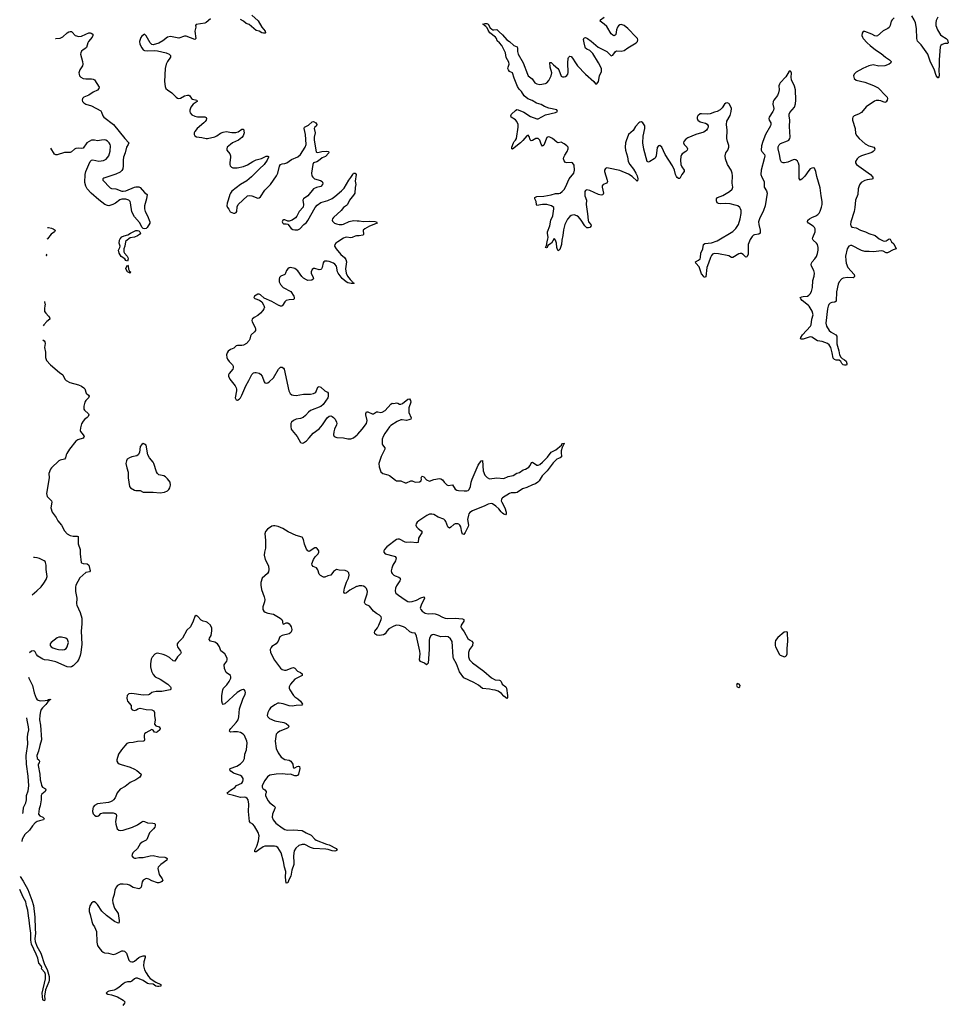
# Model space of a CAD drawing. Header units: inches. Extents: x 1954800 to 2060275, y 904969 to 1016298.
# Tile 3 of 77: x 1955285 to 1968258, y 920234 to 933992. Entities that reach past the tile are written whole.
import ezdxf

# ---------------------------------------------------------------- set-up
doc = ezdxf.new("R2010")
doc.units = ezdxf.units.IN
doc.header["$MEASUREMENT"] = 0
for name, color, linetype in [('B9952', 7, 'Continuous'), ('B9953', 7, 'Continuous'), ('B9962', 7, 'Continuous'), ('B9963', 7, 'Continuous')]:
    doc.layers.add(name, color=color, linetype=linetype)

msp = doc.modelspace()

# ---------------------------------------------------------------- linework, layer by layer
at = {"layer": 'B9952', "color": 6}
for points, elevation in [([(1955637, 930000), (1955630, 929950), (1955634, 929914), (1955651, 929890), (1955690, 929850), (1955702, 929830), (1955706, 929810), (1955665, 929775), (1955624, 929730), (1955615, 929715)], 500), ([(1958695, 930000), (1958703, 929970), (1958696, 929950), (1958684, 929930), (1958649, 929891), (1958610, 929860), (1958559, 929830), (1958534, 929806), (1958529, 929790), (1958532, 929770), (1958575, 929690), (1958580, 929670), (1958578, 929650), (1958565, 929630), (1958519, 929590), (1958509, 929570), (1958502, 929530), (1958492, 929510), (1958452, 929468), (1958410, 929444), (1958390, 929440), (1958330, 929440), (1958310, 929435), (1958276, 929404), (1958230, 929384), (1958199, 929361), (1958182, 929338), (1958173, 929310), (1958179, 929270), (1958190, 929247), (1958210, 929218), (1958259, 929170), (1958269, 929150), (1958269, 929130), (1958261, 929110), (1958213, 929050), (1958203, 929030), (1958202, 929010), (1958223, 928970), (1958297, 928877), (1958310, 928850), (1958315, 928830), (1958313, 928807), (1958297, 928710), (1958310, 928682), (1958330, 928678), (1958351, 928690), (1958371, 928710), (1958390, 928745), (1958443, 928877), (1958488, 928950), (1958530, 929036), (1958550, 929058), (1958570, 929063), (1958590, 929062), (1958630, 929052), (1958650, 929040), (1958671, 929010), (1958700, 928930), (1958710, 928919), (1958730, 928913), (1958750, 928918), (1958770, 928931), (1958830, 928988), (1958902, 929110), (1958930, 929137), (1958950, 929139), (1958970, 929123), (1958978, 929110), (1959047, 928807), (1959063, 928770), (1959089, 928750), (1959110, 928744), (1959150, 928741), (1959250, 928758), (1959350, 928762), (1959390, 928768), (1959410, 928777), (1959421, 928790), (1959450, 928856), (1959470, 928865), (1959490, 928856), (1959548, 928808), (1959587, 928787), (1959596, 928776), (1959596, 928730), (1959590, 928710), (1959525, 928615), (1959491, 928589), (1959346, 928530), (1959321, 928510), (1959280, 928460), (1959245, 928435), (1959210, 928419), (1959150, 928410), (1959110, 928393), (1959084, 928370), (1959075, 928350), (1959071, 928310), (1959079, 928270), (1959092, 928250), (1959164, 928170), (1959210, 928084), (1959230, 928075), (1959250, 928082), (1959290, 928110), (1959330, 928149), (1959385, 928215), (1959470, 928275), (1959515, 928330), (1959583, 928430), (1959610, 928453), (1959630, 928456), (1959650, 928450), (1959670, 928434), (1959691, 928410), (1959713, 928370), (1959715, 928350), (1959710, 928330), (1959681, 928270), (1959673, 928233), (1959670, 928190), (1959679, 928170), (1959716, 928156), (1959810, 928148), (1959870, 928136), (1959910, 928136), (1959948, 928152), (1960000, 928193)], 600), ([(1958957, 930000), (1958950, 929990), (1958930, 929988), (1958910, 929997), (1958904, 930000)], 600), ([(1955607, 929518), (1955625, 929505), (1955636, 929490), (1955639, 929470), (1955630, 929410), (1955645, 929345), (1955644, 929270), (1955660, 929230), (1955717, 929170), (1955843, 929063), (1955890, 929030), (1955915, 928970), (1955934, 928950), (1955984, 928924), (1956109, 928890), (1956151, 928870), (1956181, 928850), (1956195, 928835), (1956212, 928772), (1956246, 928746), (1956258, 928730), (1956247, 928710), (1956209, 928671), (1956196, 928650), (1956179, 928590), (1956182, 928550), (1956190, 928534), (1956245, 928485), (1956249, 928470), (1956243, 928450), (1956227, 928433), (1956190, 928407), (1956170, 928384), (1956150, 928345), (1956134, 928290), (1956132, 928252), (1956136, 928236), (1956174, 928190), (1956184, 928170), (1956180, 928160), (1956170, 928147), (1956096, 928124), (1956070, 928101), (1955983, 927990), (1955944, 927930), (1955934, 927910), (1955924, 927870), (1955910, 927851), (1955850, 927838), (1955830, 927829), (1955730, 927731), (1955714, 927710), (1955693, 927650), (1955696, 927590), (1955661, 927370), (1955670, 927330), (1955728, 927270), (1955733, 927253), (1955722, 927170), (1955738, 927110), (1955796, 927036), (1955819, 926990), (1955867, 926930), (1955910, 926850), (1955948, 926810), (1955990, 926786), (1956030, 926776), (1956090, 926778), (1956100, 926770), (1956102, 926670), (1956128, 926590), (1956129, 926530), (1956145, 926410), (1956150, 926403), (1956170, 926396), (1956228, 926388), (1956250, 926372), (1956271, 926290), (1956261, 926279), (1956210, 926268), (1956125, 926195), (1956071, 926090), (1956063, 926063), (1956064, 926004), (1956085, 925910), (1956080, 925830), (1956083, 925810), (1956130, 925711), (1956155, 925630), (1956153, 925550), (1956143, 925450), (1956152, 925268), (1956140, 925150), (1956130, 925108), (1956110, 925055), (1956090, 925020), (1956030, 924964), (1956009, 924951), (1955990, 924946), (1955950, 924950), (1955790, 925019), (1955690, 925044), (1955630, 925050), (1955610, 925058), (1955540, 925100), (1955521, 925121), (1955500, 925160), (1955490, 925169), (1955474, 925174), (1955450, 925167), (1955424, 925146)], 500), ([(1960000, 926074), (1959990, 926072), (1959897, 926023), (1959850, 925985), (1959830, 925974), (1959821, 925981), (1959815, 925995), (1959821, 926050), (1959850, 926133), (1959877, 926190), (1959888, 926230), (1959882, 926262), (1959864, 926284), (1959830, 926298), (1959750, 926299), (1959710, 926310), (1959670, 926282), (1959630, 926231), (1959590, 926223), (1959550, 926202), (1959530, 926202), (1959488, 926228), (1959470, 926246), (1959450, 926307), (1959440, 926320), (1959430, 926331), (1959387, 926350), (1959371, 926371), (1959368, 926390), (1959389, 926451), (1959412, 926488), (1959455, 926530), (1959464, 926550), (1959464, 926570), (1959443, 926603), (1959430, 926611), (1959410, 926613), (1959330, 926563), (1959310, 926569), (1959290, 926596), (1959265, 926665), (1959249, 926729), (1959230, 926761), (1959150, 926784), (1959038, 926838), (1958963, 926883), (1958894, 926910), (1958850, 926922), (1958830, 926922), (1958810, 926915), (1958747, 926873), (1958719, 926841), (1958708, 926810), (1958719, 926719), (1958720, 926610), (1958706, 926550), (1958701, 926510), (1958714, 926450), (1958759, 926359), (1958766, 926310), (1958761, 926279), (1958747, 926253), (1958675, 926190), (1958655, 926130), (1958653, 926090), (1958662, 926030), (1958699, 925930), (1958708, 925890), (1958703, 925857), (1958680, 925790), (1958683, 925750), (1958696, 925730), (1958716, 925716), (1958750, 925702), (1958830, 925685), (1958926, 925630), (1958947, 925610), (1958958, 925590), (1958956, 925570), (1958961, 925550), (1958970, 925547), (1959010, 925564), (1959030, 925564), (1959050, 925550), (1959065, 925530), (1959076, 925510), (1959087, 925470), (1959084, 925450), (1959074, 925430), (1959050, 925410), (1958951, 925390), (1958920, 925370), (1958896, 925310), (1958883, 925290), (1958867, 925273), (1958807, 925233), (1958798, 925222), (1958786, 925190), (1958790, 925150), (1958843, 925043), (1958930, 924931), (1958950, 924915), (1958984, 924904), (1959010, 924905), (1959090, 924937), (1959110, 924940), (1959130, 924930), (1959168, 924888), (1959207, 924870), (1959232, 924850), (1959231, 924829), (1959130, 924776), (1959070, 924710), (1959048, 924670), (1959050, 924650), (1959058, 924630), (1959109, 924549), (1959129, 924529), (1959170, 924503), (1959210, 924471), (1959237, 924430), (1959227, 924413), (1959150, 924410), (1959090, 924401), (1959050, 924406), (1958966, 924434), (1958910, 924442), (1958890, 924440), (1958850, 924421), (1958790, 924375), (1958769, 924350), (1958750, 924312), (1958744, 924270), (1958752, 924250), (1958774, 924230), (1958850, 924197), (1958974, 924174), (1959010, 924156), (1959039, 924130), (1959045, 924110), (1959028, 924092), (1958918, 924050), (1958888, 924030), (1958869, 924010), (1958854, 923910), (1958868, 923810), (1958895, 923750), (1958936, 923690), (1958990, 923657), (1959050, 923644), (1959074, 923630), (1959100, 923590), (1959104, 923550), (1959110, 923539), (1959130, 923540), (1959162, 923558), (1959181, 923561), (1959195, 923555), (1959200, 923530), (1959179, 923450), (1959168, 923432), (1959154, 923426), (1959130, 923427), (1959070, 923450), (1959030, 923444), (1958955, 923455), (1958868, 923452), (1958782, 923438), (1958749, 923411), (1958710, 923362), (1958674, 923290), (1958671, 923270), (1958684, 923250), (1958711, 923231), (1958730, 923210), (1958730, 923190), (1958721, 923170), (1958719, 923150), (1958750, 923083), (1958781, 923050), (1958838, 923010), (1958854, 922990), (1958852, 922970), (1958818, 922890), (1958814, 922850), (1958827, 922810), (1958865, 922765), (1958950, 922700), (1958990, 922678), (1959010, 922672), (1959030, 922669), (1959110, 922674), (1959230, 922664), (1959287, 922630), (1959358, 922598), (1959410, 922543), (1959429, 922529), (1959570, 922474), (1959610, 922464), (1959707, 922410), (1959719, 922390), (1959716, 922384), (1959690, 922376), (1959650, 922378), (1959597, 922397), (1959563, 922403), (1959390, 922413), (1959350, 922424), (1959267, 922467), (1959230, 922469), (1959185, 922455), (1959143, 922417), (1959121, 922379), (1959109, 922309), (1959117, 922210), (1959114, 922190), (1959087, 922110), (1959073, 922027), (1959044, 921976), (1959030, 921934), (1959010, 921928), (1959000, 922010), (1959005, 922090), (1958986, 922150), (1958973, 922230), (1958936, 922350), (1958890, 922425), (1958870, 922440), (1958846, 922446), (1958710, 922444), (1958685, 922435), (1958626, 922394), (1958590, 922363), (1958570, 922364), (1958571, 922390), (1958598, 922442), (1958622, 922518), (1958629, 922590), (1958617, 922637), (1958564, 922724), (1958541, 922750), (1958510, 922770), (1958495, 922790), (1958484, 922930), (1958487, 923030), (1958476, 923090), (1958463, 923110), (1958444, 923124), (1958430, 923129), (1958370, 923123), (1958270, 923153), (1958195, 923170), (1958186, 923190), (1958230, 923228), (1958290, 923264), (1958316, 923290), (1958390, 923326), (1958404, 923350), (1958409, 923370), (1958409, 923390), (1958390, 923416), (1958368, 923430), (1958270, 923464), (1958237, 923490), (1958221, 923510), (1958224, 923530), (1958318, 923562), (1958370, 923593), (1958409, 923631), (1958425, 923670), (1958430, 923730), (1958453, 923790), (1958462, 923890), (1958460, 923910), (1958424, 923990), (1958405, 924010), (1958372, 924032), (1958330, 924042), (1958270, 924041), (1958230, 924036), (1958218, 924050), (1958223, 924070), (1958234, 924090), (1958310, 924170), (1958337, 924210), (1958345, 924250), (1958357, 924363), (1958403, 924497), (1958437, 924570), (1958439, 924590), (1958435, 924610), (1958424, 924624), (1958410, 924631), (1958390, 924629), (1958370, 924621), (1958324, 924590), (1958150, 924432), (1958130, 924425), (1958117, 924437), (1958111, 924472), (1958111, 924550), (1958124, 924630), (1958132, 924650), (1958180, 924700), (1958210, 924744), (1958233, 924790), (1958235, 924810), (1958228, 924830), (1958169, 924869), (1958146, 924926), (1958143, 924977), (1958149, 924991), (1958177, 925030), (1958183, 925050), (1958183, 925070), (1958152, 925130), (1958094, 925174), (1958078, 925230), (1958050, 925270), (1958010, 925294), (1957950, 925307), (1957933, 925330), (1957935, 925350), (1957958, 925390), (1957971, 925451), (1957970, 925490), (1957950, 925531), (1957910, 925571), (1957890, 925580), (1957848, 925588), (1957821, 925601), (1957770, 925657), (1957750, 925669), (1957730, 925654), (1957707, 925590), (1957670, 925509), (1957619, 925461), (1957560, 925350), (1957500, 925290), (1957487, 925270), (1957484, 925250), (1957490, 925230), (1957534, 925170), (1957541, 925150), (1957533, 925130), (1957492, 925088), (1957451, 925029), (1957430, 925033), (1957379, 925079), (1957329, 925110), (1957290, 925123), (1957210, 925139), (1957190, 925138), (1957173, 925127), (1957137, 925083), (1957124, 925056), (1957115, 924990), (1957115, 924950), (1957127, 924890), (1957150, 924841), (1957180, 924810), (1957250, 924777), (1957353, 924710), (1957391, 924670), (1957403, 924650), (1957399, 924641), (1957387, 924630), (1957270, 924605), (1957190, 924604), (1957150, 924598), (1957129, 924590), (1957098, 924562), (1957083, 924557), (1957010, 924554), (1956850, 924578), (1956810, 924571), (1956789, 924550), (1956783, 924510), (1956785, 924490), (1956792, 924470), (1956843, 924410), (1956844, 924370), (1956855, 924350), (1956890, 924341), (1956919, 924350), (1956937, 924363), (1956970, 924372), (1957050, 924354), (1957130, 924351), (1957157, 924337), (1957169, 924310), (1957169, 924270), (1957180, 924210), (1957167, 924147), (1957186, 924126), (1957232, 924110), (1957248, 924090), (1957244, 924070), (1957210, 924041), (1957190, 924032), (1957170, 924039), (1957150, 924064), (1957130, 924074), (1957091, 924049), (1957049, 924030), (1957028, 924012), (1957023, 923997), (1957023, 923970), (1957029, 923930), (1957024, 923916), (1957015, 923910), (1956930, 923908), (1956870, 923893), (1956810, 923886), (1956783, 923877), (1956752, 923848), (1956706, 923790), (1956667, 923730), (1956642, 923650), (1956644, 923630), (1956656, 923610), (1956675, 923595), (1956704, 923584), (1956830, 923548), (1956890, 923522), (1956922, 923502), (1956981, 923450), (1956979, 923430), (1956964, 923410), (1956910, 923372), (1956830, 923335), (1956760, 923280), (1956690, 923241), (1956649, 923190), (1956620, 923120), (1956598, 923090), (1956583, 923077), (1956556, 923064), (1956524, 923056), (1956370, 923037), (1956330, 923013), (1956314, 922990), (1956306, 922970), (1956303, 922930), (1956310, 922897), (1956330, 922875), (1956350, 922865), (1956370, 922863), (1956390, 922869), (1956421, 922899), (1956450, 922912), (1956590, 922910), (1956620, 922900), (1956631, 922890), (1956637, 922870), (1956626, 922790), (1956627, 922750), (1956648, 922688), (1956670, 922666), (1956690, 922662), (1956730, 922666), (1956863, 922710), (1956930, 922740), (1956990, 922786), (1957010, 922794), (1957030, 922791), (1957071, 922771), (1957146, 922766), (1957170, 922760), (1957180, 922750), (1957180, 922730), (1957173, 922710), (1957156, 922684), (1957116, 922650), (1957100, 922630), (1957062, 922538), (1957050, 922527), (1956998, 922502), (1956970, 922478), (1956930, 922410), (1956868, 922350), (1956856, 922330), (1956854, 922310), (1956870, 922287), (1956890, 922278), (1956910, 922277), (1956950, 922288), (1957010, 922284), (1957109, 922311), (1957150, 922316), (1957230, 922297), (1957312, 922292), (1957327, 922287), (1957347, 922270), (1957343, 922250), (1957255, 922190), (1957218, 922150), (1957213, 922130), (1957232, 922050), (1957277, 921990), (1957283, 921970), (1957273, 921950), (1957259, 921941), (1957230, 921933), (1957210, 921932), (1957130, 921960), (1957090, 921983), (1957070, 921990), (1957050, 921991), (1957008, 921970), (1956996, 921944), (1956980, 921870), (1956970, 921858), (1956951, 921849), (1956870, 921867), (1956817, 921897), (1956790, 921908), (1956730, 921915), (1956690, 921913), (1956670, 921906), (1956650, 921893), (1956632, 921870), (1956613, 921830), (1956607, 921770), (1956585, 921715), (1956581, 921690), (1956587, 921650), (1956610, 921579), (1956662, 921502), (1956674, 921406), (1956675, 921385), (1956670, 921370), (1956650, 921371), (1956610, 921390), (1956496, 921476), (1956435, 921535), (1956370, 921631), (1956350, 921652), (1956330, 921664), (1956310, 921666), (1956290, 921647), (1956267, 921610), (1956254, 921570), (1956258, 921530), (1956271, 921491), (1956294, 921390), (1956309, 921350), (1956330, 921315), (1956360, 921250), (1956364, 921104), (1956374, 921054), (1956389, 921030), (1956430, 920983), (1956450, 920964), (1956470, 920956), (1956527, 920947), (1956590, 920930), (1956630, 920941), (1956710, 920981), (1956730, 920982), (1956750, 920976), (1956777, 920950), (1956811, 920851), (1956830, 920833), (1956850, 920826), (1956870, 920827), (1956890, 920835), (1956950, 920887), (1956970, 920897), (1957010, 920912), (1957032, 920912), (1957036, 920910), (1957038, 920890), (1957020, 920830), (1957013, 920770), (1957030, 920715), (1957050, 920674), (1957084, 920624), (1957110, 920597), (1957185, 920545), (1957259, 920510), (1957255, 920490), (1957230, 920483), (1957210, 920483), (1957187, 920490), (1957150, 920515), (1957090, 920520), (1957070, 920526), (1957010, 920567), (1956930, 920599), (1956910, 920598), (1956890, 920590), (1956850, 920557), (1956831, 920549), (1956790, 920549), (1956759, 920541), (1956730, 920522), (1956671, 920469), (1956635, 920445), (1956606, 920434), (1956530, 920419), (1956511, 920410), (1956495, 920390), (1956515, 920375), (1956570, 920365), (1956650, 920338), (1956733, 920293), (1956752, 920270), (1956748, 920250), (1956724, 920216)], 600), ([(1955458, 925955), (1955525, 926010), (1955584, 926070), (1955621, 926119), (1955657, 926170), (1955668, 926210), (1955657, 926310), (1955657, 926370), (1955648, 926408), (1955640, 926420), (1955629, 926430), (1955564, 926464), (1955530, 926474), (1955490, 926477), (1955480, 926479)], 500), ([(1955410, 924804), (1955414, 924790), (1955465, 924690), (1955486, 924586), (1955516, 924510), (1955530, 924491), (1955543, 924483), (1955570, 924477), (1955642, 924478), (1955674, 924486), (1955690, 924495), (1955706, 924494), (1955710, 924501), (1955715, 924495), (1955714, 924490), (1955698, 924482), (1955693, 924470), (1955679, 924461), (1955650, 924424), (1955602, 924378), (1955586, 924354), (1955575, 924325), (1955566, 924274), (1955562, 924210), (1955576, 924136), (1955591, 923929), (1955566, 923850), (1955549, 923770), (1955527, 923710), (1955530, 923670), (1955553, 923650), (1955560, 923630), (1955557, 923610), (1955544, 923590), (1955543, 923570), (1955565, 923450), (1955572, 923372), (1955583, 923323), (1955592, 923292), (1955604, 923270), (1955646, 923246), (1955652, 923230), (1955642, 923210), (1955595, 923170), (1955584, 923150), (1955585, 923090), (1955570, 923010), (1955556, 922964), (1955549, 922890), (1955568, 922870), (1955610, 922850), (1955627, 922830), (1955619, 922810), (1955560, 922800), (1955530, 922790), (1955500, 922770), (1955464, 922730), (1955420, 922670), (1955355, 922605), (1955319, 922541), (1955313, 922510)], 500), ([(1955330, 922902), (1955334, 922926), (1955337, 922983), (1955371, 923050), (1955379, 923090), (1955380, 923150), (1955405, 923215), (1955412, 923288), (1955404, 923424), (1955382, 923590), (1955378, 923710), (1955399, 923870), (1955395, 923965), (1955399, 924010), (1955414, 924070), (1955410, 924110), (1955390, 924207), (1955386, 924239)], 500), ([(1955293, 922020), (1955335, 921955), (1955399, 921839), (1955455, 921690), (1955476, 921616), (1955499, 921450), (1955502, 921290), (1955507, 921230), (1955497, 921150), (1955501, 921110), (1955526, 921046), (1955579, 920950), (1955633, 920790), (1955670, 920722), (1955690, 920656), (1955695, 920625), (1955698, 920570), (1955693, 920550), (1955644, 920436), (1955632, 920350), (1955635, 920305), (1955630, 920281), (1955614, 920290), (1955610, 920298), (1955599, 920390), (1955645, 920590), (1955645, 920650), (1955637, 920677), (1955591, 920730), (1955593, 920750), (1955586, 920770), (1955553, 920810), (1955537, 920877), (1955515, 920935), (1955450, 921076), (1955441, 921130), (1955442, 921230), (1955427, 921327), (1955419, 921410), (1955407, 921470), (1955399, 921550), (1955380, 921610), (1955370, 921667), (1955333, 921730), (1955285, 921837)], 500)]:
    msp.add_lwpolyline(points, dxfattribs=dict(at, elevation=elevation))
for points, elevation in [([(1957010, 928069), (1956990, 928057), (1956970, 928029), (1956957, 927943), (1956942, 927910), (1956923, 927897), (1956850, 927882), (1956818, 927870), (1956789, 927850), (1956776, 927830), (1956770, 927790), (1956782, 927730), (1956800, 927670), (1956802, 927590), (1956818, 927470), (1956835, 927450), (1956890, 927419), (1956910, 927413), (1956970, 927415), (1957010, 927392), (1957150, 927390), (1957250, 927380), (1957310, 927389), (1957351, 927410), (1957370, 927426), (1957385, 927450), (1957394, 927490), (1957386, 927530), (1957350, 927578), (1957324, 927604), (1957298, 927618), (1957230, 927635), (1957210, 927651), (1957196, 927676), (1957160, 927790), (1957149, 927810), (1957097, 927870), (1957076, 927910), (1957050, 928049), (1957030, 928063)], 600), ([(1955870, 925365), (1955830, 925363), (1955810, 925356), (1955726, 925290), (1955709, 925270), (1955710, 925246), (1955723, 925230), (1955750, 925215), (1955790, 925200), (1955828, 925192), (1955890, 925187), (1955910, 925191), (1955934, 925206), (1955950, 925230), (1955960, 925260), (1955965, 925290), (1955960, 925320), (1955954, 925334), (1955932, 925352)], 500)]:
    msp.add_lwpolyline(points, close=True, dxfattribs=dict(at, elevation=elevation))
at = {"layer": 'B9953', "color": 6}
for points, elevation in [([(1958530, 934054), (1958617, 933977), (1958670, 933890), (1958714, 933830), (1958721, 933810), (1958715, 933805), (1958690, 933805), (1958670, 933811), (1958631, 933831), (1958590, 933843), (1958490, 933926), (1958450, 933940), (1958412, 933972), (1958370, 933994)], 600), ([(1957950, 934006), (1957890, 933952), (1957870, 933944), (1957750, 933925), (1957741, 933910), (1957744, 933890), (1957734, 933830), (1957746, 933730), (1957730, 933716), (1957610, 933762), (1957590, 933762), (1957510, 933735), (1957390, 933757), (1957350, 933746), (1957284, 933696), (1957230, 933666), (1957150, 933643), (1957130, 933647), (1957107, 933667), (1957050, 933769), (1957030, 933789), (1956990, 933764), (1956978, 933742), (1956960, 933690), (1956962, 933650), (1956990, 933597), (1957010, 933573), (1957030, 933561), (1957075, 933555), (1957170, 933562), (1957210, 933558), (1957331, 933531), (1957372, 933510), (1957391, 933490), (1957393, 933470), (1957351, 933410), (1957332, 933372), (1957318, 933310), (1957310, 933130), (1957318, 933058), (1957327, 933030), (1957348, 933010), (1957410, 932970), (1957469, 932909), (1957490, 932896), (1957510, 932891), (1957530, 932894), (1957590, 932929), (1957630, 932939), (1957650, 932937), (1957662, 932930), (1957687, 932890), (1957701, 932881), (1957759, 932870), (1957766, 932850), (1957710, 932810), (1957674, 932770), (1957661, 932730), (1957661, 932710), (1957668, 932690), (1957690, 932663), (1957730, 932643), (1957770, 932637), (1957870, 932637), (1957890, 932626), (1957894, 932610), (1957889, 932590), (1957876, 932570), (1957859, 932550), (1957765, 932470), (1957730, 932430), (1957722, 932410), (1957721, 932390), (1957730, 932368), (1957754, 932354), (1957830, 932347), (1957890, 932331), (1957910, 932330), (1958010, 932355), (1958041, 932370), (1958091, 932409), (1958130, 932423), (1958170, 932428), (1958250, 932414), (1958306, 932414), (1958336, 932424), (1958390, 932464), (1958410, 932464), (1958421, 932410), (1958406, 932370), (1958390, 932346), (1958344, 932310), (1958260, 932270), (1958228, 932250), (1958185, 932210), (1958177, 932190), (1958181, 932170), (1958219, 932119), (1958229, 932090), (1958231, 932070), (1958219, 931990), (1958219, 931970), (1958224, 931950), (1958246, 931930), (1958264, 931924), (1958290, 931921), (1958323, 931923), (1958410, 931942), (1958470, 931966), (1958542, 932010), (1958590, 932034), (1958665, 932055), (1958730, 932084), (1958750, 932087), (1958760, 932080), (1958763, 932070), (1958744, 932030), (1958702, 931970), (1958636, 931910), (1958525, 931795), (1958459, 931741), (1958370, 931689), (1958250, 931596), (1958229, 931570), (1958219, 931550), (1958200, 931470), (1958185, 931430), (1958179, 931390), (1958187, 931370), (1958206, 931346), (1958227, 931307), (1958270, 931289), (1958290, 931288), (1958310, 931296), (1958318, 931310), (1958323, 931377), (1958337, 931410), (1958470, 931531), (1958490, 931537), (1958530, 931533), (1958610, 931500), (1958630, 931503), (1958650, 931516), (1958710, 931610), (1958789, 931691), (1958874, 931810), (1958892, 931850), (1958914, 931946), (1958930, 931967), (1958950, 931976), (1958990, 931981), (1959018, 931990), (1959083, 932037), (1959170, 932075), (1959210, 932111), (1959274, 932210), (1959287, 932250), (1959279, 932390), (1959258, 932470), (1959263, 932490), (1959320, 932520), (1959370, 932563), (1959390, 932568), (1959424, 932550), (1959438, 932530), (1959431, 932510), (1959410, 932490), (1959401, 932470), (1959411, 932410), (1959401, 932350), (1959400, 932310), (1959426, 932146), (1959430, 932141), (1959450, 932139), (1959508, 932152), (1959575, 932155), (1959599, 932150), (1959605, 932130), (1959558, 932082), (1959510, 932061), (1959462, 932018), (1959436, 932004), (1959392, 931990), (1959382, 931970), (1959361, 931850), (1959367, 931810), (1959380, 931790), (1959406, 931770), (1959486, 931746), (1959510, 931733), (1959518, 931710), (1959514, 931690), (1959490, 931663), (1959430, 931649), (1959391, 931630), (1959310, 931532), (1959252, 931490), (1959243, 931470), (1959250, 931410), (1959245, 931375), (1959190, 931314), (1959155, 931245), (1959137, 931223), (1959090, 931193), (1959050, 931178), (1959030, 931178), (1958990, 931198), (1958970, 931197), (1958962, 931190), (1958954, 931170), (1958960, 931150), (1958970, 931142), (1959010, 931139), (1959030, 931133), (1959077, 931077), (1959102, 931062), (1959130, 931057), (1959170, 931058), (1959198, 931070), (1959253, 931130), (1959290, 931160), (1959310, 931185), (1959412, 931368), (1959439, 931401), (1959490, 931436), (1959590, 931465), (1959650, 931495), (1959690, 931522), (1959780, 931600), (1959820, 931640), (1959883, 931750), (1959913, 931787), (1959938, 931830), (1959950, 931846), (1959970, 931849), (1959984, 931830), (1959974, 931734), (1959983, 931690), (1959973, 931647), (1959968, 931570), (1959950, 931539), (1959895, 931470), (1959863, 931410), (1959850, 931395), (1959810, 931366), (1959775, 931325), (1959671, 931230), (1959657, 931210), (1959650, 931190), (1959655, 931175), (1959683, 931150), (1959710, 931139), (1959750, 931130), (1959790, 931130), (1959810, 931135), (1959889, 931171), (1959950, 931185), (1960000, 931183)], 600), ([(1955784, 933731), (1955790, 933730), (1955850, 933732), (1955890, 933751), (1955950, 933811), (1955970, 933823), (1955990, 933828), (1956010, 933826), (1956019, 933819), (1956061, 933770), (1956110, 933756), (1956150, 933760), (1956210, 933792), (1956250, 933807), (1956270, 933810), (1956286, 933806), (1956308, 933790), (1956308, 933770), (1956297, 933750), (1956248, 933690), (1956236, 933670), (1956217, 933603), (1956197, 933583), (1956170, 933570), (1956150, 933553), (1956139, 933530), (1956137, 933510), (1956165, 933410), (1956168, 933370), (1956163, 933350), (1956124, 933290), (1956113, 933250), (1956115, 933230), (1956123, 933210), (1956138, 933190), (1956170, 933171), (1956210, 933166), (1956290, 933168), (1956310, 933163), (1956330, 933150), (1956394, 933050), (1956393, 933033), (1956370, 933006), (1956310, 932978), (1956250, 932939), (1956181, 932910), (1956164, 932890), (1956160, 932870), (1956164, 932850), (1956179, 932830), (1956210, 932811), (1956290, 932788), (1956417, 932717), (1956430, 932700), (1956448, 932650), (1956462, 932630), (1956597, 932530), (1956752, 932330), (1956811, 932270), (1956803, 932250), (1956776, 932210), (1956757, 932130), (1956735, 932070), (1956731, 932029), (1956733, 931950), (1956724, 931910), (1956713, 931887), (1956690, 931864), (1956630, 931832), (1956462, 931778), (1956448, 931770), (1956446, 931750), (1956550, 931643), (1956570, 931635), (1956630, 931630), (1956710, 931598), (1956730, 931596), (1956770, 931601), (1956890, 931653), (1956910, 931657), (1956950, 931656), (1956970, 931646), (1957030, 931579), (1957064, 931550), (1957058, 931490), (1957029, 931391), (1957028, 931350), (1957038, 931310), (1957072, 931250), (1957104, 931170), (1957102, 931150), (1957064, 931090), (1957050, 931077), (1957030, 931070), (1957010, 931073), (1956995, 931090), (1956958, 931158), (1956890, 931238), (1956850, 931308), (1956834, 931434), (1956828, 931450), (1956810, 931470), (1956770, 931486), (1956710, 931485), (1956684, 931476), (1956625, 931430), (1956587, 931410), (1956530, 931393), (1956510, 931395), (1956476, 931410), (1956390, 931473), (1956286, 931570), (1956230, 931630), (1956210, 931664), (1956197, 931717), (1956202, 931830), (1956211, 931870), (1956249, 931971), (1956269, 932011), (1956290, 932028), (1956308, 932032), (1956390, 932017), (1956456, 932024), (1956495, 932045), (1956530, 932091), (1956550, 932153), (1956555, 932230), (1956549, 932250), (1956536, 932270), (1956510, 932296), (1956490, 932307), (1956470, 932312), (1956430, 932311), (1956370, 932300), (1956330, 932310), (1956310, 932311), (1956290, 932307), (1956221, 932270), (1956170, 932199), (1956150, 932193), (1956110, 932197), (1956070, 932193), (1956050, 932185), (1956010, 932147), (1955990, 932135), (1955910, 932138), (1955810, 932104), (1955790, 932102), (1955770, 932113), (1955719, 932198)], 500), ([(1955673, 931090), (1955690, 931089), (1955730, 931078), (1955754, 931070), (1955779, 931050), (1955772, 931030), (1955724, 930996), (1955674, 930930), (1955666, 930924)], 500), ([(1960000, 930972), (1959990, 930972), (1959971, 930969), (1959930, 930948), (1959910, 930945), (1959850, 930952), (1959830, 930948), (1959810, 930940), (1959730, 930890), (1959702, 930870), (1959686, 930850), (1959685, 930830), (1959708, 930790), (1959773, 930710), (1959823, 930670), (1959842, 930642), (1959853, 930610), (1959837, 930510), (1959846, 930450), (1959865, 930410), (1959901, 930361), (1959933, 930330), (1959938, 930318), (1959956, 930310), (1959954, 930306), (1959915, 930305), (1959870, 930315), (1959844, 930330), (1959790, 930376), (1959736, 930450), (1959727, 930470), (1959710, 930550), (1959690, 930576), (1959667, 930590), (1959610, 930612), (1959583, 930617), (1959550, 930617), (1959532, 930608), (1959524, 930596), (1959509, 930530), (1959500, 930510), (1959490, 930501), (1959470, 930498), (1959410, 930515), (1959390, 930515), (1959370, 930502), (1959355, 930470), (1959356, 930450), (1959386, 930390), (1959388, 930370), (1959368, 930352), (1959310, 930350), (1959290, 930356), (1959250, 930381), (1959225, 930405), (1959170, 930482), (1959130, 930514), (1959070, 930528), (1959050, 930524), (1959029, 930511), (1959013, 930487), (1959001, 930450), (1958989, 930432), (1958933, 930407), (1958917, 930390), (1958910, 930369), (1958909, 930330), (1958930, 930290), (1958967, 930250), (1959074, 930194), (1959113, 930130), (1959122, 930110), (1959122, 930090), (1959110, 930082), (1959050, 930080), (1959010, 930070), (1958990, 930051), (1958957, 930000)], 600), ([(1955657, 930715), (1955660, 930710), (1955659, 930701), (1955657, 930690), (1955656, 930689)], 500), ([(1955630, 930053), (1955631, 930051), (1955639, 930010), (1955637, 930000)], 500), ([(1958904, 930000), (1958810, 930055), (1958701, 930101), (1958650, 930147), (1958630, 930156), (1958610, 930157), (1958566, 930130), (1958557, 930110), (1958570, 930097), (1958635, 930075), (1958668, 930048), (1958692, 930010), (1958695, 930000)], 600)]:
    msp.add_lwpolyline(points, dxfattribs=dict(at, elevation=elevation))
at = {"layer": 'B9953', "color": 6, "elevation": 500}
for points in [[(1956790, 930617), (1956770, 930629), (1956753, 930653), (1956703, 930683), (1956674, 930730), (1956666, 930770), (1956685, 930810), (1956689, 930830), (1956676, 930870), (1956680, 930910), (1956687, 930930), (1956710, 930956), (1956743, 930970), (1956796, 930984), (1956832, 931010), (1956910, 931047), (1956930, 931048), (1956950, 931043), (1956964, 931030), (1956971, 931010), (1956960, 930990), (1956930, 930970), (1956890, 930953), (1956830, 930942), (1956770, 930898), (1956765, 930890), (1956755, 930830), (1956742, 930790), (1956741, 930750), (1956749, 930729), (1956786, 930690), (1956796, 930670), (1956799, 930650)], [(1956830, 930450), (1956793, 930470), (1956769, 930509), (1956770, 930522), (1956790, 930563), (1956803, 930550), (1956806, 930506), (1956820, 930480), (1956832, 930470)]]:
    msp.add_lwpolyline(points, close=True, dxfattribs=at)
at = {"layer": 'B9962', "color": 6, "elevation": 600}
for points in [[(1966583, 930000), (1966578, 929990), (1966570, 929954), (1966547, 929750), (1966559, 929710), (1966593, 929650), (1966624, 929624), (1966688, 929590), (1966701, 929570), (1966699, 929510), (1966702, 929462), (1966730, 929365), (1966739, 929310), (1966758, 929278), (1966777, 929257), (1966810, 929238), (1966830, 929220), (1966843, 929190), (1966843, 929177), (1966835, 929165), (1966810, 929163), (1966790, 929172), (1966769, 929190), (1966755, 929215), (1966733, 929233), (1966690, 929233), (1966670, 929244), (1966650, 929264), (1966638, 929338), (1966618, 929410), (1966593, 929450), (1966570, 929467), (1966494, 929494), (1966430, 929506), (1966350, 929555), (1966330, 929560), (1966230, 929528), (1966207, 929527), (1966194, 929534), (1966196, 929550), (1966223, 929590), (1966335, 929710), (1966341, 929730), (1966351, 929809), (1966369, 929870), (1966358, 929918), (1966316, 929990), (1966303, 930000)], [(1960000, 928193), (1960010, 928201), (1960070, 928271), (1960128, 928350), (1960139, 928390), (1960123, 928470), (1960122, 928490), (1960130, 928512), (1960150, 928512), (1960210, 928485), (1960230, 928484), (1960270, 928512), (1960290, 928513), (1960330, 928504), (1960350, 928509), (1960390, 928532), (1960470, 928622), (1960490, 928633), (1960510, 928628), (1960550, 928640), (1960570, 928635), (1960590, 928621), (1960610, 928620), (1960631, 928629), (1960710, 928690), (1960730, 928693), (1960746, 928670), (1960748, 928650), (1960722, 928570), (1960720, 928530), (1960724, 928504), (1960752, 928430), (1960748, 928412), (1960721, 928399), (1960690, 928393), (1960630, 928403), (1960610, 928401), (1960560, 928380), (1960470, 928321), (1960450, 928302), (1960386, 928210), (1960365, 928170), (1960349, 928129), (1960348, 928068), (1960354, 928050), (1960385, 928010), (1960385, 927990), (1960333, 927890), (1960304, 927790), (1960306, 927746), (1960330, 927675), (1960359, 927650), (1960430, 927635), (1960450, 927624), (1960537, 927557), (1960551, 927551), (1960610, 927549), (1960670, 927522), (1960690, 927523), (1960750, 927548), (1960770, 927548), (1960810, 927532), (1960870, 927535), (1960892, 927550), (1960898, 927570), (1960895, 927590), (1960903, 927610), (1960910, 927615), (1960930, 927604), (1960970, 927564), (1961010, 927546), (1961070, 927568), (1961150, 927581), (1961170, 927577), (1961190, 927562), (1961215, 927530), (1961254, 927494), (1961270, 927484), (1961330, 927492), (1961371, 927431), (1961390, 927420), (1961415, 927415), (1961493, 927407), (1961530, 927407), (1961550, 927416), (1961565, 927430), (1961583, 927470), (1961592, 927530), (1961605, 927570), (1961690, 927768), (1961730, 927828), (1961750, 927831), (1961762, 927690), (1961784, 927630), (1961815, 927595), (1961850, 927578), (1961950, 927590), (1962050, 927583), (1962110, 927608), (1962177, 927623), (1962230, 927655), (1962270, 927665), (1962317, 927703), (1962350, 927711), (1962375, 927725), (1962398, 927742), (1962416, 927764), (1962435, 927805), (1962450, 927809), (1962510, 927767), (1962530, 927766), (1962550, 927776), (1962590, 927810), (1962659, 927881), (1962710, 927950), (1962777, 927983), (1962854, 928046), (1962870, 928072), (1962890, 928077), (1962894, 928070), (1962864, 928016), (1962852, 927970), (1962848, 927948), (1962854, 927886), (1962837, 927870), (1962789, 927851), (1962738, 927802), (1962654, 927690), (1962583, 927617), (1962541, 927550), (1962523, 927530), (1962490, 927506), (1962450, 927494), (1962370, 927457), (1962310, 927439), (1962234, 927386), (1962210, 927381), (1962150, 927380), (1962126, 927374), (1962029, 927310), (1962020, 927300), (1962014, 927290), (1962013, 927270), (1962019, 927250), (1962062, 927170), (1962081, 927110), (1962081, 927090), (1962070, 927076), (1962050, 927082), (1962030, 927096), (1962010, 927114), (1961977, 927157), (1961935, 927195), (1961890, 927226), (1961870, 927232), (1961830, 927223), (1961783, 927198), (1961612, 927128), (1961575, 927105), (1961562, 927090), (1961553, 927070), (1961542, 927010), (1961554, 926930), (1961550, 926910), (1961510, 926827), (1961490, 926800), (1961470, 926802), (1961460, 926830), (1961447, 926907), (1961435, 926930), (1961422, 926942), (1961408, 926948), (1961370, 926946), (1961350, 926937), (1961310, 926900), (1961289, 926889), (1961275, 926895), (1961265, 926905), (1961240, 926980), (1961230, 926996), (1961210, 927012), (1961130, 927040), (1961070, 927078), (1961044, 927084), (1961010, 927082), (1960974, 927066), (1960860, 926990), (1960836, 926970), (1960824, 926950), (1960821, 926930), (1960830, 926904), (1960850, 926881), (1960894, 926850), (1960906, 926830), (1960857, 926750), (1960852, 926688), (1960830, 926682), (1960750, 926694), (1960690, 926689), (1960670, 926694), (1960590, 926733), (1960570, 926736), (1960550, 926731), (1960413, 926627), (1960380, 926590), (1960371, 926570), (1960372, 926550), (1960390, 926530), (1960516, 926496), (1960530, 926490), (1960546, 926470), (1960536, 926430), (1960500, 926370), (1960482, 926330), (1960475, 926290), (1960479, 926270), (1960490, 926252), (1960510, 926232), (1960530, 926220), (1960582, 926202), (1960599, 926190), (1960601, 926181), (1960604, 926170), (1960597, 926150), (1960550, 926080), (1960536, 926050), (1960529, 926010), (1960534, 925990), (1960541, 925981), (1960576, 925950), (1960670, 925884), (1960710, 925863), (1960730, 925858), (1960770, 925863), (1960830, 925882), (1960890, 925914), (1960936, 925930), (1960939, 925910), (1960892, 925810), (1960882, 925770), (1960890, 925750), (1960907, 925730), (1960950, 925701), (1960990, 925691), (1961050, 925695), (1961090, 925689), (1961130, 925675), (1961190, 925643), (1961230, 925629), (1961266, 925626), (1961369, 925629), (1961470, 925621), (1961491, 925611), (1961490, 925590), (1961451, 925530), (1961448, 925510), (1961458, 925490), (1961497, 925437), (1961547, 925347), (1961570, 925328), (1961603, 925310), (1961618, 925290), (1961609, 925250), (1961570, 925190), (1961554, 925150), (1961556, 925090), (1961569, 925050), (1961610, 925004), (1961768, 924890), (1961877, 924797), (1961930, 924770), (1961990, 924765), (1961999, 924759), (1962010, 924746), (1962027, 924707), (1962076, 924670), (1962088, 924650), (1962100, 924550), (1962099, 924521), (1962091, 924509), (1962050, 924538), (1962017, 924577), (1961970, 924612), (1961930, 924626), (1961891, 924629), (1961850, 924640), (1961750, 924646), (1961695, 924695), (1961630, 924731), (1961490, 924798), (1961430, 924882), (1961386, 924990), (1961346, 925066), (1961340, 925090), (1961325, 925305), (1961303, 925343), (1961270, 925367), (1961234, 925374), (1961170, 925371), (1961070, 925400), (1961050, 925397), (1961030, 925385), (1961010, 925350), (1961004, 925316), (1961006, 925190), (1960990, 925002), (1960984, 924990), (1960970, 924980), (1960941, 925001), (1960886, 925026), (1960873, 925050), (1960880, 925130), (1960876, 925170), (1960830, 925379), (1960810, 925420), (1960770, 925425), (1960738, 925438), (1960673, 925493), (1960648, 925508), (1960590, 925526), (1960550, 925530), (1960510, 925519), (1960441, 925479), (1960413, 925450), (1960390, 925410), (1960370, 925396), (1960310, 925387), (1960274, 925394), (1960260, 925400), (1960248, 925410), (1960243, 925430), (1960249, 925450), (1960285, 925495), (1960303, 925530), (1960334, 925610), (1960338, 925630), (1960335, 925650), (1960314, 925674), (1960270, 925695), (1960227, 925727), (1960170, 925798), (1960121, 925821), (1960110, 925830), (1960104, 925850), (1960106, 925870), (1960139, 925970), (1960142, 926002), (1960130, 926043), (1960110, 926065), (1960090, 926077), (1960063, 926083), (1960030, 926082), (1960000, 926074)]]:
    msp.add_lwpolyline(points, dxfattribs=at)
at = {"layer": 'B9962', "color": 6, "elevation": 700}
for points in [[(1965998, 925438), (1965967, 925433), (1965879, 925361), (1965844, 925316), (1965838, 925290), (1965840, 925250), (1965846, 925230), (1965901, 925121), (1965910, 925111), (1965970, 925091), (1965990, 925099), (1965999, 925110), (1966006, 925130), (1966007, 925207), (1966017, 925310), (1966013, 925430), (1966010, 925435)], [(1965310, 924718), (1965301, 924690), (1965307, 924670), (1965330, 924663), (1965348, 924670), (1965349, 924690), (1965338, 924710)]]:
    msp.add_lwpolyline(points, close=True, dxfattribs=at)
at = {"layer": 'B9963', "color": 6, "elevation": 600}
for points in [[(1966303, 930000), (1966218, 930070), (1966197, 930090), (1966191, 930110), (1966210, 930121), (1966230, 930126), (1966290, 930131), (1966310, 930143), (1966330, 930164), (1966347, 930193), (1966361, 930250), (1966364, 930350), (1966385, 930410), (1966390, 930450), (1966380, 930490), (1966349, 930550), (1966343, 930570), (1966345, 930590), (1966355, 930610), (1966393, 930650), (1966416, 930684), (1966433, 930727), (1966442, 930770), (1966442, 930810), (1966431, 930851), (1966418, 930870), (1966371, 930910), (1966362, 930930), (1966364, 930950), (1966397, 931030), (1966399, 931070), (1966388, 931090), (1966370, 931108), (1966305, 931150), (1966290, 931170), (1966298, 931190), (1966318, 931210), (1966350, 931230), (1966410, 931251), (1966437, 931270), (1966454, 931290), (1966470, 931316), (1966489, 931371), (1966497, 931410), (1966497, 931450), (1966481, 931530), (1966470, 931642), (1966422, 931802), (1966410, 931872), (1966390, 931917), (1966370, 931924), (1966350, 931919), (1966330, 931907), (1966310, 931887), (1966253, 931807), (1966210, 931762), (1966190, 931752), (1966174, 931774), (1966175, 931955), (1966167, 931987), (1966150, 932016), (1966130, 932034), (1966110, 932040), (1966090, 932036), (1966018, 932002), (1965970, 931991), (1965950, 931993), (1965930, 932003), (1965913, 932030), (1965901, 932110), (1965880, 932190), (1965882, 932218), (1965895, 932245), (1965916, 932264), (1966010, 932298), (1966030, 932310), (1966044, 932330), (1966050, 932350), (1966042, 932498), (1966045, 932590), (1966033, 932650), (1966033, 932670), (1966044, 932696), (1966110, 932770), (1966123, 932817), (1966127, 932870), (1966125, 933010), (1966110, 933062), (1966066, 933150), (1966061, 933190), (1966067, 933247), (1966059, 933270), (1966050, 933276), (1966030, 933266), (1965988, 933192), (1965909, 933111), (1965899, 933090), (1965893, 933067), (1965894, 933010), (1965888, 932970), (1965870, 932934), (1965823, 932870), (1965812, 932848), (1965809, 932811), (1965819, 932750), (1965817, 932730), (1965808, 932710), (1965758, 932630), (1965752, 932610), (1965754, 932590), (1965777, 932550), (1965780, 932530), (1965775, 932510), (1965705, 932390), (1965665, 932290), (1965647, 932230), (1965644, 932170), (1965655, 932150), (1965689, 932110), (1965694, 932090), (1965688, 932050), (1965643, 931890), (1965640, 931830), (1965652, 931792), (1965685, 931730), (1965685, 931650), (1965720, 931600), (1965728, 931570), (1965698, 931390), (1965676, 931324), (1965621, 931210), (1965608, 931170), (1965610, 931130), (1965632, 931050), (1965630, 931010), (1965610, 930996), (1965553, 930987), (1965539, 930981), (1965518, 930962), (1965490, 930923), (1965464, 930850), (1965463, 930717), (1965450, 930683), (1965442, 930678), (1965430, 930673), (1965392, 930712), (1965370, 930724), (1965350, 930725), (1965330, 930720), (1965250, 930671), (1965230, 930670), (1965191, 930691), (1965050, 930722), (1964990, 930725), (1964965, 930715), (1964950, 930698), (1964936, 930670), (1964910, 930590), (1964884, 930530), (1964870, 930398), (1964850, 930389), (1964844, 930404), (1964810, 930441), (1964779, 930539), (1964731, 930590), (1964728, 930610), (1964770, 930632), (1964792, 930650), (1964798, 930670), (1964803, 930730), (1964831, 930790), (1964837, 930850), (1964856, 930864), (1964950, 930875), (1965030, 930902), (1965250, 931031), (1965290, 931073), (1965326, 931130), (1965350, 931210), (1965363, 931283), (1965364, 931324), (1965356, 931350), (1965344, 931370), (1965316, 931390), (1965283, 931403), (1965210, 931419), (1965150, 931422), (1965070, 931420), (1965050, 931423), (1965030, 931434), (1965019, 931459), (1965022, 931490), (1965036, 931510), (1965110, 931537), (1965200, 931590), (1965237, 931623), (1965247, 931650), (1965241, 931710), (1965244, 931810), (1965237, 931850), (1965223, 931890), (1965174, 931970), (1965148, 932050), (1965141, 932090), (1965150, 932130), (1965180, 932170), (1965192, 932210), (1965190, 932234), (1965172, 932290), (1965165, 932330), (1965167, 932450), (1965158, 932530), (1965166, 932574), (1965210, 932655), (1965225, 932710), (1965228, 932750), (1965202, 932810), (1965190, 932822), (1965170, 932832), (1965150, 932826), (1965130, 932810), (1965097, 932763), (1965070, 932733), (1965030, 932708), (1964990, 932700), (1964930, 932675), (1964890, 932671), (1964810, 932678), (1964790, 932675), (1964759, 932650), (1964749, 932630), (1964749, 932610), (1964760, 932590), (1964790, 932566), (1964868, 932548), (1964890, 932534), (1964904, 932510), (1964902, 932490), (1964895, 932470), (1964880, 932450), (1964841, 932419), (1964730, 932389), (1964619, 932341), (1964590, 932323), (1964562, 932290), (1964558, 932270), (1964568, 932250), (1964607, 932210), (1964615, 932190), (1964610, 932167), (1964592, 932150), (1964541, 932119), (1964530, 932105), (1964520, 932080), (1964516, 932030), (1964524, 931970), (1964537, 931937), (1964568, 931890), (1964566, 931870), (1964534, 931830), (1964510, 931772), (1964490, 931775), (1964470, 931788), (1964461, 931801), (1964448, 931828), (1964432, 931890), (1964407, 931950), (1964302, 932110), (1964256, 932210), (1964230, 932233), (1964210, 932232), (1964190, 932205), (1964177, 932090), (1964162, 932058), (1964150, 932046), (1964090, 932010), (1964070, 932003), (1964050, 932010), (1964003, 932183), (1963991, 932271), (1963996, 932364), (1964020, 932470), (1964018, 932510), (1963991, 932550), (1963970, 932564), (1963950, 932562), (1963933, 932550), (1963890, 932501), (1963854, 932446), (1963790, 932390), (1963758, 932302), (1963750, 932270), (1963745, 932210), (1963747, 932170), (1963777, 932077), (1963788, 932010), (1963809, 931970), (1963862, 931902), (1963895, 931850), (1963912, 931810), (1963922, 931770), (1963918, 931742), (1963910, 931738), (1963840, 931800), (1963792, 931832), (1963670, 931885), (1963510, 931920), (1963490, 931922), (1963470, 931915), (1963453, 931890), (1963454, 931870), (1963494, 931750), (1963495, 931730), (1963487, 931710), (1963436, 931690), (1963421, 931670), (1963421, 931650), (1963439, 931570), (1963433, 931547), (1963410, 931542), (1963370, 931551), (1963250, 931605), (1963210, 931617), (1963190, 931607), (1963182, 931590), (1963182, 931530), (1963206, 931470), (1963197, 931410), (1963218, 931278), (1963226, 931190), (1963233, 931170), (1963266, 931130), (1963268, 931110), (1963250, 931089), (1963230, 931082), (1963210, 931085), (1963182, 931110), (1963130, 931190), (1963090, 931239), (1963070, 931252), (1963030, 931264), (1963010, 931263), (1962990, 931256), (1962970, 931243), (1962937, 931203), (1962902, 931130), (1962883, 931057), (1962875, 930975), (1962861, 930910), (1962854, 930850), (1962830, 930780), (1962810, 930761), (1962799, 930779), (1962790, 930809), (1962786, 930870), (1962770, 930914), (1962750, 930933), (1962715, 930870), (1962665, 930835), (1962655, 930810), (1962644, 930804), (1962630, 930810), (1962644, 930836), (1962652, 930890), (1962664, 930930), (1962666, 930950), (1962657, 931010), (1962659, 931030), (1962693, 931110), (1962706, 931190), (1962734, 931250), (1962749, 931350), (1962746, 931366), (1962716, 931390), (1962650, 931410), (1962589, 931411), (1962510, 931394), (1962503, 931410), (1962500, 931450), (1962480, 931490), (1962482, 931510), (1962510, 931523), (1962610, 931525), (1962710, 931543), (1962770, 931563), (1962816, 931564), (1962835, 931570), (1962865, 931590), (1962890, 931618), (1962910, 931652), (1962961, 931770), (1963028, 931850), (1963035, 931890), (1963030, 931959), (1963010, 931993), (1962990, 931996), (1962930, 931990), (1962910, 931996), (1962890, 932022), (1962884, 932050), (1962887, 932073), (1962900, 932100), (1962934, 932150), (1962950, 932190), (1962947, 932210), (1962931, 932230), (1962890, 932259), (1962850, 932280), (1962810, 932274), (1962790, 932280), (1962730, 932332), (1962690, 932352), (1962670, 932355), (1962650, 932346), (1962610, 932238), (1962590, 932226), (1962570, 932255), (1962550, 932308), (1962530, 932330), (1962510, 932334), (1962494, 932330), (1962450, 932305), (1962430, 932302), (1962416, 932316), (1962401, 932361), (1962390, 932377), (1962370, 932368), (1962316, 932304), (1962280, 932270), (1962170, 932183), (1962161, 932190), (1962161, 932210), (1962182, 932270), (1962194, 932290), (1962212, 932308), (1962226, 932334), (1962249, 932489), (1962247, 932530), (1962232, 932570), (1962210, 932594), (1962153, 932630), (1962145, 932650), (1962156, 932670), (1962210, 932724), (1962230, 932737), (1962250, 932735), (1962330, 932698), (1962421, 932641), (1962510, 932608), (1962530, 932607), (1962630, 932661), (1962770, 932697), (1962799, 932710), (1962790, 932731), (1962676, 932756), (1962619, 932779), (1962570, 932809), (1962504, 932824), (1962445, 932865), (1962386, 932886), (1962334, 932930), (1962296, 932990), (1962263, 933023), (1962239, 933059), (1962194, 933174), (1962170, 933249), (1962130, 933270), (1962112, 933290), (1962106, 933310), (1962108, 933330), (1962122, 933370), (1962120, 933400), (1962083, 933463), (1962071, 933531), (1962021, 933630), (1961990, 933670), (1961957, 933697), (1961945, 933730), (1961932, 933750), (1961855, 933810), (1961830, 933847), (1961817, 933877), (1961799, 933899), (1961780, 933910), (1961766, 933926), (1961754, 933930), (1961790, 933941), (1961810, 933940), (1961831, 933930), (1961859, 933879), (1961879, 933859), (1961890, 933852), (1961910, 933850), (1961950, 933855), (1961982, 933822), (1962030, 933782), (1962093, 933713), (1962130, 933690), (1962190, 933632), (1962233, 933613), (1962239, 933590), (1962238, 933550), (1962248, 933510), (1962318, 933390), (1962378, 933230), (1962390, 933210), (1962444, 933164), (1962484, 933110), (1962510, 933095), (1962554, 933086), (1962630, 933101), (1962650, 933110), (1962677, 933143), (1962711, 933209), (1962721, 933250), (1962695, 933330), (1962690, 933394), (1962710, 933392), (1962741, 933361), (1962805, 933310), (1962819, 933290), (1962850, 933205), (1962870, 933194), (1962890, 933195), (1962910, 933200), (1962930, 933214), (1962941, 933230), (1962946, 933254), (1962942, 933390), (1962948, 933450), (1962954, 933466), (1962970, 933483), (1962990, 933477), (1963010, 933457), (1963050, 933390), (1963080, 933350), (1963190, 933233), (1963304, 933130), (1963330, 933096), (1963350, 933096), (1963373, 933127), (1963386, 933210), (1963413, 933270), (1963412, 933310), (1963373, 933390), (1963290, 933522), (1963250, 933561), (1963210, 933579), (1963190, 933595), (1963183, 933610), (1963169, 933671), (1963164, 933716), (1963170, 933739), (1963190, 933742), (1963217, 933730), (1963270, 933693), (1963367, 933610), (1963487, 933547), (1963550, 933489), (1963570, 933499), (1963610, 933550), (1963624, 933556), (1963690, 933552), (1963730, 933564), (1963779, 933601), (1963896, 933670), (1963918, 933690), (1963921, 933710), (1963914, 933730), (1963898, 933750), (1963779, 933870), (1963730, 933910), (1963690, 933924), (1963670, 933922), (1963650, 933906), (1963639, 933890), (1963623, 933850), (1963613, 933787), (1963604, 933776), (1963590, 933768), (1963570, 933776), (1963550, 933796), (1963490, 933895), (1963452, 933932), (1963394, 933970), (1963398, 933990), (1963450, 934030)], [(1968112, 934030), (1968090, 933983), (1968083, 933950), (1968084, 933910), (1968107, 933850), (1968150, 933783), (1968170, 933766), (1968230, 933730), (1968248, 933710), (1968258, 933670), (1968250, 933661), (1968210, 933658), (1968174, 933646), (1968155, 933630), (1968147, 933613), (1968129, 933431), (1968133, 933353), (1968126, 933290), (1968130, 933206), (1968128, 933192), (1968119, 933181), (1968110, 933178), (1968090, 933212), (1968061, 933301), (1968010, 933398), (1967972, 933512), (1967879, 933639), (1967830, 933692), (1967818, 933730), (1967814, 933870), (1967798, 933950), (1967782, 933990), (1967750, 934045)], [(1967503, 934017), (1967475, 933990), (1967462, 933970), (1967444, 933910), (1967430, 933884), (1967412, 933868), (1967350, 933838), (1967270, 933768), (1967250, 933762), (1967230, 933765), (1967190, 933788), (1967090, 933829), (1967070, 933829), (1967054, 933806), (1967051, 933770), (1967059, 933750), (1967071, 933730), (1967123, 933670), (1967165, 933630), (1967242, 933570), (1967319, 933519), (1967379, 933470), (1967438, 933430), (1967459, 933410), (1967456, 933390), (1967430, 933370), (1967370, 933348), (1967290, 933344), (1967210, 933360), (1967150, 933349), (1967064, 933310), (1966970, 933257), (1966942, 933230), (1966934, 933210), (1966945, 933170), (1966970, 933146), (1967090, 933118), (1967212, 933072), (1967278, 933038), (1967387, 932930), (1967403, 932910), (1967410, 932890), (1967405, 932870), (1967390, 932846), (1967370, 932834), (1967318, 932858), (1967290, 932864), (1967250, 932862), (1967226, 932854), (1967110, 932774), (1967044, 932696), (1967006, 932674), (1966943, 932650), (1966923, 932630), (1966918, 932610), (1966920, 932590), (1966955, 932470), (1966964, 932404), (1966979, 932370), (1967014, 932330), (1967099, 932259), (1967150, 932230), (1967219, 932210), (1967232, 932190), (1967226, 932170), (1967210, 932150), (1967190, 932136), (1967048, 932090), (1967009, 932071), (1966986, 932050), (1966962, 932010), (1966962, 931990), (1966977, 931970), (1967170, 931830), (1967205, 931790), (1967205, 931775), (1967204, 931770), (1967190, 931763), (1967123, 931757), (1967093, 931747), (1967043, 931717), (1967016, 931684), (1966999, 931630), (1966994, 931550), (1966961, 931470), (1966952, 931370), (1966941, 931310), (1966897, 931170), (1966890, 931130), (1966895, 931110), (1966910, 931095), (1966970, 931082), (1967030, 931053), (1967102, 931030), (1967150, 931004), (1967236, 930976), (1967292, 930930), (1967350, 930904), (1967370, 930899), (1967390, 930903), (1967430, 930929), (1967445, 930925), (1967467, 930890), (1967499, 930859), (1967531, 930790), (1967490, 930778), (1967410, 930734), (1967390, 930736), (1967350, 930758), (1967330, 930762), (1967210, 930749), (1967155, 930755), (1967090, 930753), (1967048, 930768), (1966910, 930837), (1966890, 930838), (1966871, 930829), (1966844, 930790), (1966824, 930690), (1966825, 930630), (1966833, 930590), (1966855, 930530), (1966942, 930430), (1966950, 930410), (1966945, 930395), (1966930, 930386), (1966850, 930391), (1966790, 930379), (1966770, 930370), (1966736, 930330), (1966722, 930298), (1966696, 930190), (1966690, 930060), (1966673, 930047), (1966630, 930040), (1966610, 930031), (1966590, 930015), (1966583, 930000)], [(1960000, 931183), (1960030, 931182), (1960090, 931173), (1960170, 931178), (1960253, 931173), (1960271, 931170), (1960278, 931150), (1960170, 931108), (1960107, 931070), (1960086, 931050), (1960088, 930992), (1960077, 930983), (1960030, 930970), (1960000, 930972)]]:
    msp.add_lwpolyline(points, dxfattribs=at)

doc.saveas('drawing.dxf')
